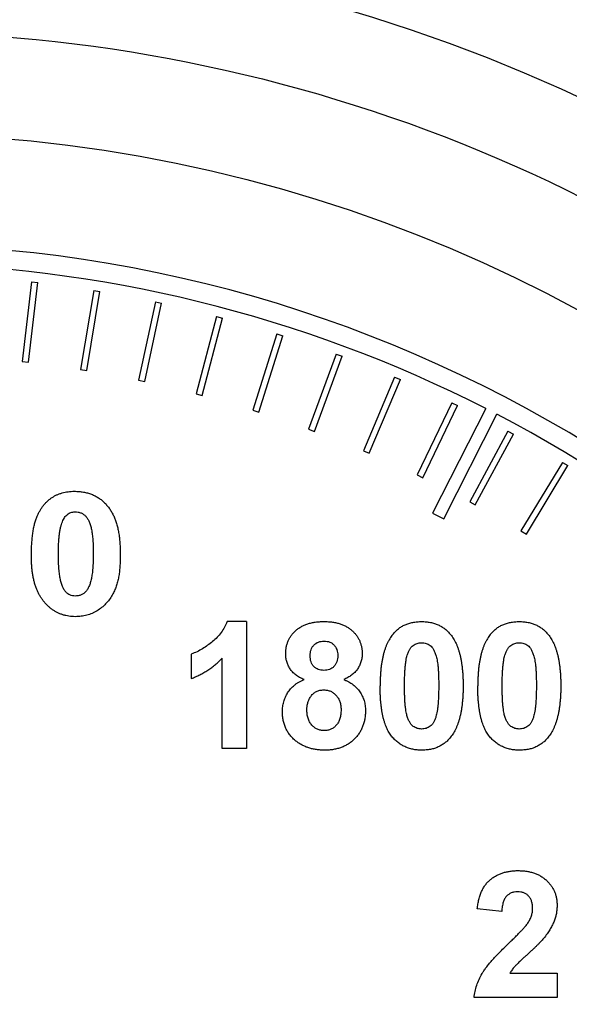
# Model space of a CAD drawing. Header units: inches. Extents: x 5 to 215, y 5 to 165.
# Tile 15 of 74: x 59.666 to 60.099, y 103.04 to 103.815. Entities that reach past the tile are written whole.
import ezdxf

# ---------------------------------------------------------------- set-up
doc = ezdxf.new("R2010")
doc.units = ezdxf.units.IN
doc.header["$LTSCALE"] = 20
doc.header["$MEASUREMENT"] = 0

msp = doc.modelspace()

# ---------------------------------------------------------------- linework, layer by layer
for p, q in [((59.67572, 103.60895), (59.66842, 103.54631)), ((59.67572, 103.60895), (59.68069, 103.60837)), ((59.67339, 103.54573), (59.68069, 103.60837)), ((59.7247, 103.60218), (59.71443, 103.53995)), ((59.71936, 103.53914), (59.72963, 103.60136)), ((59.7247, 103.60218), (59.72963, 103.60136)), ((59.7733, 103.59308), (59.76008, 103.53142)), ((59.7733, 103.59308), (59.77819, 103.59203)), ((59.76497, 103.53037), (59.77819, 103.59203)), ((59.82141, 103.58169), (59.80528, 103.52072)), ((59.81011, 103.51944), (59.82624, 103.58041)), ((59.82141, 103.58169), (59.82624, 103.58041)), ((59.86893, 103.56802), (59.84991, 103.50789)), ((59.85468, 103.50638), (59.87369, 103.56651)), ((59.86893, 103.56802), (59.87369, 103.56651)), ((59.91574, 103.55211), (59.89389, 103.49295)), ((59.89858, 103.49122), (59.92043, 103.55038)), ((59.91574, 103.55211), (59.92043, 103.55038)), ((59.66842, 103.54631), (59.67339, 103.54573)), ((59.71443, 103.53995), (59.71936, 103.53914)), ((59.76008, 103.53142), (59.76497, 103.53037)), ((59.96174, 103.53399), (59.9371, 103.47594)), ((59.94171, 103.47399), (59.96634, 103.53204)), ((59.96174, 103.53399), (59.96634, 103.53204)), ((59.80528, 103.52072), (59.81011, 103.51944)), ((59.84991, 103.50789), (59.85468, 103.50638)), ((60.00683, 103.51371), (59.97946, 103.45689)), ((59.98397, 103.45472), (60.01134, 103.51154)), ((60.03343, 103.50925), (59.99143, 103.42683)), ((60.00683, 103.51371), (60.01134, 103.51154)), ((60.00034, 103.42229), (60.04231, 103.50467)), ((59.89389, 103.49295), (59.89858, 103.49122)), ((60.05091, 103.49131), (60.02087, 103.43585)), ((60.02526, 103.43347), (60.0553, 103.48892)), ((60.05091, 103.49131), (60.0553, 103.48892)), ((59.9371, 103.47594), (59.94171, 103.47399)), ((60.09387, 103.46683), (60.06123, 103.41287)), ((60.0655, 103.41028), (60.09815, 103.46424)), ((60.09387, 103.46683), (60.09815, 103.46424)), ((59.97946, 103.45689), (59.98397, 103.45472)), ((60.02087, 103.43585), (60.02526, 103.43347)), ((59.99143, 103.42683), (60.00034, 103.42229)), ((60.06123, 103.41287), (60.0655, 103.41028)), ((59.84515, 103.34146), (59.82972, 103.34146)), ((59.84515, 103.34146), (59.84515, 103.24146)), ((59.80156, 103.31582), (59.80156, 103.29658)), ((59.82591, 103.24146), (59.82591, 103.31265)), ((59.84515, 103.24146), (59.82591, 103.24146)), ((60.04606, 103.11329), (60.02683, 103.11517)), ((60.05249, 103.06457), (60.08965, 103.06457)), ((60.08965, 103.06457), (60.08965, 103.04534)), ((60.08965, 103.04534), (60.02427, 103.04534))]:
    msp.add_line(p, q)
for radius in [1.3, 1.15]:
    msp.add_circle((59.5578, 102.57579), radius)
for radius, start, end in [(1.06265, 315, 225), (1.04765, 63, 89.45309), (1.04765, 36, 62.45309)]:
    msp.add_arc((59.5578, 102.57579), radius, start, end)
for points, knots in [([(59.5578, 103.80579), (59.88401, 103.80579), (60.19688, 103.67619), (60.65821, 103.21486), (60.7878, 102.90199), (60.7878, 102.24958), (60.65821, 101.93671), (60.19688, 101.47538), (59.88401, 101.34579), (59.5578, 101.34579)], [0, 0, 0, 0, 0.25, 0.25, 0.5, 0.5, 0.75, 0.75, 1, 1, 1, 1]), ([(59.67991, 103.42372), (59.68025, 103.42453), (59.68093, 103.42612), (59.68211, 103.42837), (59.68337, 103.4305), (59.68477, 103.43246), (59.68627, 103.43428), (59.68789, 103.43597), (59.68964, 103.43749), (59.69148, 103.43887), (59.69343, 103.44009), (59.69547, 103.44115), (59.69761, 103.44206), (59.69984, 103.44277), (59.70215, 103.44334), (59.70454, 103.44375), (59.70703, 103.44402), (59.70872, 103.44404), (59.70958, 103.44405)], [0, 0, 0, 0, 0.068258, 0.13462, 0.19867, 0.260989, 0.32234, 0.383072, 0.443206, 0.502759, 0.562815, 0.62236, 0.682477, 0.743378, 0.805122, 0.868026, 0.932896, 1, 1, 1, 1]), ([(59.70958, 103.44405), (59.71077, 103.44402), (59.71312, 103.44395), (59.71656, 103.44354), (59.71983, 103.44275), (59.72294, 103.44173), (59.72587, 103.44043), (59.72859, 103.43885), (59.7311, 103.43703), (59.73337, 103.43494), (59.73544, 103.43264), (59.73735, 103.43018), (59.73903, 103.4275), (59.73998, 103.4256), (59.74046, 103.42464)], [0, 0, 0, 0, 0.092463, 0.181996, 0.268071, 0.352673, 0.4356, 0.516119, 0.595984, 0.675304, 0.754997, 0.835263, 0.916915, 1, 1, 1, 1]), ([(59.67564, 103.3931), (59.67565, 103.39466), (59.67566, 103.39772), (59.67587, 103.40217), (59.67617, 103.40638), (59.67662, 103.41035), (59.67719, 103.41406), (59.67793, 103.41752), (59.67882, 103.42073), (59.67956, 103.42274), (59.67991, 103.42372)], [0, 0, 0, 0, 0.151402, 0.294763, 0.430194, 0.558529, 0.679361, 0.793081, 0.899473, 1, 1, 1, 1]), ([(59.69689, 103.39493), (59.6969, 103.39633), (59.69693, 103.39903), (59.69705, 103.40294), (59.69732, 103.40653), (59.69762, 103.40982), (59.69809, 103.41281), (59.69859, 103.41551), (59.69924, 103.4179), (59.69995, 103.42002), (59.70079, 103.42185), (59.70176, 103.42343), (59.70281, 103.42479), (59.70401, 103.42588), (59.7053, 103.42675), (59.70672, 103.42735), (59.70825, 103.42775), (59.70931, 103.42778), (59.70986, 103.4278)], [0, 0, 0, 0, 0.108151, 0.208808, 0.301586, 0.386518, 0.464338, 0.535065, 0.598633, 0.655579, 0.707113, 0.7543, 0.797975, 0.839625, 0.878825, 0.918253, 0.958144, 1, 1, 1, 1]), ([(59.70986, 103.4278), (59.71072, 103.42777), (59.71238, 103.42769), (59.71472, 103.42703), (59.71679, 103.42596), (59.71854, 103.4244), (59.72003, 103.42241), (59.72127, 103.41997), (59.72227, 103.41707), (59.72305, 103.41372), (59.72367, 103.40989), (59.72407, 103.40554), (59.72436, 103.40066), (59.72438, 103.39724), (59.72439, 103.39544)], [0, 0, 0, 0, 0.065311, 0.125726, 0.182633, 0.240288, 0.301529, 0.369895, 0.446778, 0.533003, 0.630439, 0.740437, 0.863898, 1, 1, 1, 1]), ([(59.74046, 103.42464), (59.74088, 103.42367), (59.74174, 103.42169), (59.74279, 103.41852), (59.74364, 103.41509), (59.7444, 103.4114), (59.74496, 103.40746), (59.74533, 103.40326), (59.7456, 103.3988), (59.74562, 103.39574), (59.74564, 103.39417)], [0, 0, 0, 0, 0.101241, 0.20777, 0.321731, 0.442053, 0.570072, 0.704905, 0.848794, 1, 1, 1, 1]), ([(59.67952, 103.36743), (59.6792, 103.36835), (59.67855, 103.37022), (59.67773, 103.37311), (59.67708, 103.37613), (59.67652, 103.37926), (59.67611, 103.38253), (59.67586, 103.38593), (59.67567, 103.38947), (59.67565, 103.39187), (59.67564, 103.3931)], [0, 0, 0, 0, 0.112195, 0.227348, 0.345393, 0.466973, 0.592957, 0.723618, 0.859264, 1, 1, 1, 1]), ([(59.70997, 103.36155), (59.70927, 103.3616), (59.7079, 103.36168), (59.70591, 103.3623), (59.70414, 103.36337), (59.70254, 103.36486), (59.70116, 103.36684), (59.69998, 103.36929), (59.699, 103.37224), (59.69837, 103.37503), (59.69794, 103.37752), (59.69768, 103.37959), (59.69741, 103.38179), (59.69723, 103.38414), (59.69706, 103.38664), (59.69698, 103.38927), (59.69689, 103.39205), (59.69689, 103.39395), (59.69689, 103.39493)], [0, 0, 0, 0, 0.053313, 0.104731, 0.156073, 0.210086, 0.269778, 0.338272, 0.416798, 0.506366, 0.555665, 0.608659, 0.665036, 0.724719, 0.788285, 0.855243, 0.925652, 1, 1, 1, 1]), ([(59.72439, 103.39544), (59.72438, 103.39446), (59.72437, 103.39256), (59.72432, 103.38977), (59.72419, 103.38713), (59.72407, 103.38465), (59.72387, 103.38232), (59.72364, 103.38014), (59.72337, 103.3781), (59.72297, 103.37564), (59.72234, 103.37287), (59.72136, 103.36989), (59.72013, 103.36735), (59.7187, 103.36521), (59.71693, 103.36356), (59.71488, 103.36237), (59.71252, 103.36168), (59.71084, 103.3616), (59.70997, 103.36155)], [0, 0, 0, 0, 0.071561, 0.139796, 0.204263, 0.264941, 0.321912, 0.375649, 0.425711, 0.472611, 0.557785, 0.633819, 0.702307, 0.763979, 0.821361, 0.877576, 0.936293, 1, 1, 1, 1]), ([(59.74564, 103.39417), (59.74562, 103.39252), (59.74559, 103.38932), (59.74537, 103.38471), (59.74496, 103.38045), (59.7444, 103.37649), (59.74361, 103.37276), (59.74247, 103.36919), (59.74109, 103.36569), (59.73989, 103.36348), (59.73929, 103.36237)], [0, 0, 0, 0, 0.151187, 0.291824, 0.422168, 0.542443, 0.656961, 0.770467, 0.884742, 1, 1, 1, 1]), ([(59.71015, 103.3453), (59.7093, 103.34532), (59.70763, 103.34536), (59.70515, 103.34565), (59.70275, 103.34608), (59.7004, 103.34674), (59.69814, 103.34758), (59.69592, 103.34858), (59.69379, 103.34978), (59.69173, 103.35116), (59.68976, 103.3527), (59.68791, 103.35439), (59.6862, 103.35622), (59.68461, 103.35819), (59.68312, 103.36029), (59.68179, 103.36254), (59.68058, 103.36492), (59.67988, 103.36659), (59.67952, 103.36743)], [0, 0, 0, 0, 0.063121, 0.12463, 0.185343, 0.245259, 0.305738, 0.365447, 0.426051, 0.487951, 0.550165, 0.61198, 0.674454, 0.736893, 0.800966, 0.86537, 0.931768, 1, 1, 1, 1]), ([(59.73929, 103.36237), (59.73853, 103.36112), (59.73702, 103.35863), (59.73418, 103.35532), (59.73097, 103.35237), (59.72796, 103.35029), (59.7254, 103.34883), (59.7234, 103.3479), (59.72135, 103.34709), (59.71922, 103.34645), (59.71705, 103.34591), (59.7148, 103.34557), (59.7125, 103.34535), (59.71094, 103.34532), (59.71015, 103.3453)], [0, 0, 0, 0, 0.1239403, 0.2459118, 0.3675843, 0.4918438, 0.5545099, 0.6166189, 0.678723, 0.7409419, 0.8044166, 0.8680035, 0.9332981, 1, 1, 1, 1]), ([(59.82972, 103.34146), (59.82856, 103.33837), (59.82705, 103.33547), (59.82317, 103.33014), (59.82085, 103.32783), (59.81581, 103.32367), (59.81314, 103.32175), (59.80898, 103.31919), (59.80757, 103.31839), (59.80463, 103.31698), (59.8031, 103.31639), (59.80156, 103.31582)], [0, 0, 0, 0, 0.25, 0.25, 0.5, 0.5, 0.75, 0.75, 0.875, 0.875, 1, 1, 1, 1]), ([(59.87591, 103.31614), (59.87594, 103.31703), (59.87598, 103.31879), (59.87635, 103.32137), (59.87697, 103.32383), (59.87783, 103.32618), (59.87894, 103.3284), (59.8803, 103.3305), (59.88188, 103.33249), (59.88373, 103.33433), (59.88579, 103.33602), (59.88808, 103.33748), (59.89058, 103.33871), (59.89327, 103.33974), (59.89618, 103.3405), (59.89929, 103.34107), (59.9026, 103.34138), (59.90487, 103.34143), (59.90604, 103.34146)], [0, 0, 0, 0, 0.060588, 0.118973, 0.175831, 0.232135, 0.287686, 0.343567, 0.400777, 0.459546, 0.51958, 0.580726, 0.642741, 0.707504, 0.775327, 0.846028, 0.920907, 1, 1, 1, 1]), ([(59.90604, 103.34146), (59.90721, 103.34143), (59.90946, 103.34138), (59.91275, 103.34107), (59.91583, 103.34051), (59.91873, 103.33973), (59.92141, 103.3387), (59.92392, 103.33749), (59.9262, 103.33601), (59.92827, 103.33433), (59.93014, 103.33249), (59.93174, 103.3305), (59.93313, 103.32841), (59.93423, 103.32618), (59.93509, 103.32383), (59.93571, 103.32137), (59.93611, 103.31879), (59.93615, 103.31703), (59.93617, 103.31614)], [0, 0, 0, 0, 0.078715, 0.152764, 0.223531, 0.290545, 0.355368, 0.417847, 0.478669, 0.539111, 0.598255, 0.655802, 0.71198, 0.767583, 0.82394, 0.880851, 0.939356, 1, 1, 1, 1]), ([(59.96017, 103.3313), (59.96087, 103.33211), (59.96224, 103.33372), (59.96461, 103.33579), (59.96717, 103.33755), (59.96996, 103.33897), (59.97292, 103.34011), (59.9761, 103.34087), (59.97946, 103.34137), (59.98178, 103.34143), (59.98297, 103.34146)], [0, 0, 0, 0, 0.123958, 0.2447, 0.363941, 0.484152, 0.605999, 0.731306, 0.862758, 1, 1, 1, 1]), ([(59.98297, 103.34146), (59.98416, 103.34143), (59.98647, 103.34137), (59.98985, 103.34088), (59.99303, 103.34008), (59.99601, 103.33896), (59.99879, 103.3375), (60.00136, 103.3357), (60.00376, 103.33362), (60.00514, 103.332), (60.00584, 103.33118)], [0, 0, 0, 0, 0.137323, 0.267352, 0.392965, 0.51492, 0.6342, 0.754352, 0.875575, 1, 1, 1, 1]), ([(60.03709, 103.3313), (60.03779, 103.33211), (60.03916, 103.33372), (60.04153, 103.33579), (60.0441, 103.33755), (60.04688, 103.33897), (60.04984, 103.34011), (60.05302, 103.34087), (60.05639, 103.34137), (60.05871, 103.34143), (60.05989, 103.34146)], [0, 0, 0, 0, 0.123958, 0.2447, 0.363941, 0.484152, 0.605999, 0.731306, 0.862758, 1, 1, 1, 1]), ([(60.05989, 103.34146), (60.06108, 103.34143), (60.0634, 103.34137), (60.06677, 103.34088), (60.06995, 103.34008), (60.07294, 103.33896), (60.07572, 103.3375), (60.07828, 103.3357), (60.08068, 103.33362), (60.08206, 103.332), (60.08277, 103.33118)], [0, 0, 0, 0, 0.137323, 0.267352, 0.392965, 0.51492, 0.6342, 0.754352, 0.875575, 1, 1, 1, 1]), ([(59.96017, 103.3313), (59.95976, 103.33077), (59.95893, 103.3297), (59.95782, 103.32797), (59.95677, 103.32612), (59.95582, 103.32415), (59.9549, 103.32207), (59.95412, 103.31983), (59.95337, 103.3175), (59.95274, 103.31504), (59.95216, 103.31246), (59.95163, 103.30976), (59.95121, 103.30692), (59.95088, 103.30397), (59.95059, 103.30089), (59.95043, 103.29769), (59.95029, 103.29438), (59.95028, 103.29212), (59.95027, 103.29098)], [0, 0, 0, 0, 0.047398, 0.09604, 0.146129, 0.197851, 0.251561, 0.307484, 0.365646, 0.425427, 0.488096, 0.553258, 0.620826, 0.691436, 0.764257, 0.840213, 0.918471, 1, 1, 1, 1]), ([(60.00584, 103.33118), (60.00624, 103.33066), (60.00706, 103.32959), (60.00817, 103.32787), (60.00923, 103.32604), (60.01015, 103.32407), (60.01104, 103.32198), (60.01186, 103.31977), (60.01258, 103.31742), (60.01325, 103.31497), (60.01379, 103.31237), (60.0143, 103.30965), (60.01472, 103.30681), (60.01505, 103.30384), (60.01534, 103.30076), (60.01551, 103.29754), (60.01564, 103.2942), (60.01565, 103.29193), (60.01566, 103.29078)], [0, 0, 0, 0, 0.046673, 0.095251, 0.144862, 0.19631, 0.249763, 0.305775, 0.363267, 0.423548, 0.486033, 0.551487, 0.619434, 0.689951, 0.763148, 0.839004, 0.918105, 1, 1, 1, 1]), ([(60.03709, 103.3313), (60.03668, 103.33077), (60.03586, 103.3297), (60.03474, 103.32797), (60.0337, 103.32612), (60.03274, 103.32415), (60.03182, 103.32207), (60.03104, 103.31983), (60.03029, 103.3175), (60.02966, 103.31504), (60.02908, 103.31246), (60.02855, 103.30976), (60.02814, 103.30692), (60.02781, 103.30397), (60.02751, 103.30089), (60.02735, 103.29769), (60.02722, 103.29438), (60.0272, 103.29212), (60.0272, 103.29098)], [0, 0, 0, 0, 0.047398, 0.09604, 0.146129, 0.197851, 0.251561, 0.307484, 0.365646, 0.425427, 0.488096, 0.553258, 0.620826, 0.691436, 0.764257, 0.840213, 0.918471, 1, 1, 1, 1]), ([(60.08277, 103.33118), (60.08317, 103.33066), (60.08399, 103.32959), (60.08509, 103.32787), (60.08615, 103.32604), (60.08708, 103.32407), (60.08796, 103.32198), (60.08879, 103.31977), (60.0895, 103.31742), (60.09017, 103.31497), (60.09072, 103.31237), (60.09122, 103.30965), (60.09164, 103.30681), (60.09197, 103.30384), (60.09227, 103.30076), (60.09243, 103.29754), (60.09256, 103.2942), (60.09257, 103.29193), (60.09258, 103.29078)], [0, 0, 0, 0, 0.046673, 0.095251, 0.144862, 0.19631, 0.249763, 0.305775, 0.363267, 0.423548, 0.486033, 0.551487, 0.619434, 0.689951, 0.763148, 0.839004, 0.918105, 1, 1, 1, 1]), ([(59.89515, 103.31463), (59.89518, 103.31546), (59.89523, 103.31704), (59.8958, 103.31929), (59.89676, 103.32128), (59.89808, 103.32298), (59.8997, 103.32438), (59.90163, 103.32537), (59.90382, 103.32597), (59.90536, 103.32604), (59.90616, 103.32607)], [0, 0, 0, 0, 0.13802, 0.265049, 0.385676, 0.504541, 0.623621, 0.742253, 0.86524, 1, 1, 1, 1]), ([(59.90616, 103.32607), (59.90694, 103.32604), (59.90844, 103.32597), (59.91056, 103.32536), (59.91245, 103.3244), (59.91403, 103.323), (59.91535, 103.32132), (59.91627, 103.31933), (59.91686, 103.3171), (59.91691, 103.31552), (59.91694, 103.31469)], [0, 0, 0, 0, 0.132176, 0.253652, 0.371454, 0.489786, 0.610361, 0.732234, 0.859993, 1, 1, 1, 1]), ([(59.97165, 103.31497), (59.97193, 103.31583), (59.97246, 103.31744), (59.97351, 103.3196), (59.97473, 103.32136), (59.97618, 103.32268), (59.97774, 103.32362), (59.9794, 103.3243), (59.98115, 103.32471), (59.98236, 103.32476), (59.98297, 103.32479)], [0, 0, 0, 0, 0.1659673, 0.3130514, 0.441925, 0.5587568, 0.6698776, 0.7776151, 0.887576, 1, 1, 1, 1]), ([(59.98297, 103.32479), (59.98358, 103.32476), (59.98478, 103.32471), (59.98653, 103.3243), (59.98817, 103.32362), (59.98974, 103.32267), (59.99119, 103.32127), (59.99246, 103.31936), (59.99359, 103.31693), (59.99441, 103.31455), (59.99502, 103.31228), (59.99537, 103.31018), (59.99572, 103.30776), (59.99596, 103.30501), (59.9962, 103.30192), (59.99631, 103.2985), (59.99643, 103.29475), (59.99643, 103.29214), (59.99643, 103.29078)], [0, 0, 0, 0, 0.045051, 0.089115, 0.131831, 0.175939, 0.223767, 0.279492, 0.344622, 0.420959, 0.465855, 0.51804, 0.578352, 0.64628, 0.722489, 0.806966, 0.899303, 1, 1, 1, 1]), ([(60.04857, 103.31497), (60.04885, 103.31583), (60.04938, 103.31744), (60.05043, 103.3196), (60.05166, 103.32136), (60.0531, 103.32268), (60.05466, 103.32362), (60.05632, 103.3243), (60.05807, 103.32471), (60.05928, 103.32476), (60.05989, 103.32479)], [0, 0, 0, 0, 0.165967, 0.313051, 0.441925, 0.558757, 0.669878, 0.777615, 0.887576, 1, 1, 1, 1]), ([(60.05989, 103.32479), (60.0605, 103.32476), (60.06171, 103.32471), (60.06345, 103.3243), (60.06509, 103.32362), (60.06666, 103.32267), (60.06811, 103.32127), (60.06938, 103.31936), (60.07051, 103.31693), (60.07133, 103.31455), (60.07194, 103.31228), (60.07229, 103.31018), (60.07265, 103.30776), (60.07288, 103.30501), (60.07312, 103.30192), (60.07324, 103.2985), (60.07335, 103.29475), (60.07335, 103.29214), (60.07335, 103.29078)], [0, 0, 0, 0, 0.045051, 0.089115, 0.131831, 0.175939, 0.223767, 0.279492, 0.344622, 0.420959, 0.465855, 0.51804, 0.578352, 0.64628, 0.722489, 0.806966, 0.899303, 1, 1, 1, 1]), ([(59.89036, 103.29582), (59.88975, 103.29608), (59.88855, 103.29659), (59.88684, 103.29748), (59.88526, 103.29843), (59.88383, 103.29947), (59.88249, 103.30054), (59.88132, 103.30173), (59.88025, 103.30297), (59.87903, 103.30471), (59.87778, 103.30701), (59.87671, 103.30993), (59.87604, 103.31299), (59.87596, 103.31508), (59.87591, 103.31614)], [0, 0, 0, 0, 0.074845, 0.146911, 0.216512, 0.282333, 0.34654, 0.409365, 0.470779, 0.530736, 0.648995, 0.764529, 0.880748, 1, 1, 1, 1]), ([(59.90598, 103.30299), (59.9052, 103.30303), (59.90369, 103.30311), (59.90155, 103.30368), (59.89965, 103.30465), (59.89802, 103.30601), (59.89673, 103.30774), (59.8958, 103.30978), (59.89523, 103.31211), (59.89518, 103.31377), (59.89515, 103.31463)], [0, 0, 0, 0, 0.1308556, 0.250876, 0.3675012, 0.4837852, 0.6023534, 0.7240026, 0.855898, 1, 1, 1, 1]), ([(59.91694, 103.31469), (59.91691, 103.31382), (59.91686, 103.31217), (59.91628, 103.30982), (59.91534, 103.30778), (59.91402, 103.30605), (59.91238, 103.30467), (59.91046, 103.30369), (59.9083, 103.3031), (59.90677, 103.30303), (59.90598, 103.30299)], [0, 0, 0, 0, 0.1441603, 0.2740242, 0.3962616, 0.5146384, 0.6316374, 0.7474166, 0.8689914, 1, 1, 1, 1]), ([(59.93617, 103.31614), (59.93613, 103.31502), (59.93604, 103.31283), (59.93529, 103.30966), (59.9341, 103.30666), (59.9324, 103.3039), (59.93029, 103.30138), (59.92775, 103.29919), (59.92485, 103.29727), (59.92269, 103.29631), (59.92159, 103.29582)], [0, 0, 0, 0, 0.125211, 0.24639, 0.365556, 0.487097, 0.609911, 0.734683, 0.864055, 1, 1, 1, 1]), ([(59.9695, 103.29078), (59.96951, 103.29214), (59.96953, 103.29478), (59.96963, 103.29857), (59.96978, 103.30206), (59.97002, 103.30524), (59.97032, 103.30811), (59.97067, 103.31068), (59.9711, 103.31294), (59.97147, 103.31433), (59.97165, 103.31497)], [0, 0, 0, 0, 0.168587, 0.324063, 0.467301, 0.598424, 0.716663, 0.822958, 0.917627, 1, 1, 1, 1]), ([(60.04643, 103.29078), (60.04644, 103.29214), (60.04645, 103.29478), (60.04656, 103.29857), (60.0467, 103.30206), (60.04695, 103.30524), (60.04724, 103.30811), (60.04759, 103.31068), (60.04802, 103.31294), (60.0484, 103.31433), (60.04857, 103.31497)], [0, 0, 0, 0, 0.168587, 0.324063, 0.467301, 0.598424, 0.716663, 0.822958, 0.917627, 1, 1, 1, 1]), ([(59.80156, 103.29658), (59.80271, 103.29703), (59.80502, 103.29792), (59.80835, 103.29951), (59.81157, 103.30126), (59.81467, 103.30319), (59.81768, 103.30527), (59.82055, 103.30756), (59.82331, 103.31001), (59.82504, 103.31177), (59.82591, 103.31265)], [0, 0, 0, 0, 0.126131, 0.251867, 0.375819, 0.499907, 0.623575, 0.748575, 0.873429, 1, 1, 1, 1]), ([(59.87335, 103.27048), (59.8734, 103.27181), (59.8735, 103.27443), (59.87429, 103.27828), (59.87558, 103.28194), (59.87706, 103.28485), (59.87852, 103.28703), (59.87977, 103.28858), (59.88117, 103.29004), (59.88271, 103.29141), (59.88442, 103.29266), (59.88626, 103.29381), (59.88824, 103.29491), (59.88964, 103.29551), (59.89036, 103.29582)], [0, 0, 0, 0, 0.1222275, 0.2415824, 0.3604211, 0.4802614, 0.5410819, 0.6019772, 0.6642769, 0.7275557, 0.7918663, 0.8588587, 0.9283231, 1, 1, 1, 1]), ([(59.92159, 103.29582), (59.92227, 103.29554), (59.92362, 103.29498), (59.92553, 103.29399), (59.92731, 103.2929), (59.92899, 103.29175), (59.93051, 103.29046), (59.93192, 103.28909), (59.93321, 103.28765), (59.93436, 103.28609), (59.93539, 103.28445), (59.93629, 103.28276), (59.93704, 103.281), (59.93766, 103.27918), (59.93815, 103.2773), (59.93847, 103.27536), (59.93871, 103.27335), (59.93873, 103.27199), (59.93874, 103.2713)], [0, 0, 0, 0, 0.069665, 0.136701, 0.201986, 0.265487, 0.327798, 0.389, 0.449413, 0.510371, 0.570399, 0.630715, 0.690004, 0.750294, 0.810528, 0.872287, 0.935378, 1, 1, 1, 1]), ([(59.98297, 103.24017), (59.98177, 103.24021), (59.97942, 103.24028), (59.976, 103.24081), (59.97274, 103.24167), (59.96967, 103.24289), (59.96678, 103.24448), (59.96405, 103.24638), (59.96155, 103.24868), (59.95959, 103.25083), (59.95815, 103.25276), (59.95714, 103.25437), (59.95616, 103.25609), (59.95532, 103.25797), (59.95449, 103.25997), (59.95375, 103.26212), (59.9531, 103.2644), (59.95249, 103.26681), (59.95198, 103.26936), (59.95151, 103.27204), (59.95114, 103.27487), (59.95081, 103.27783), (59.95058, 103.28092), (59.9504, 103.28415), (59.9503, 103.28752), (59.95028, 103.28981), (59.95027, 103.29098)], [0, 0, 0, 0, 0.052409, 0.102698, 0.151428, 0.199593, 0.247225, 0.295496, 0.34477, 0.395913, 0.422466, 0.450208, 0.479008, 0.508969, 0.540574, 0.57368, 0.608385, 0.644555, 0.682462, 0.722219, 0.763823, 0.807353, 0.852522, 0.899675, 0.948823, 1, 1, 1, 1]), ([(59.98297, 103.25684), (59.98236, 103.25687), (59.98116, 103.25693), (59.97941, 103.25731), (59.97777, 103.25799), (59.9762, 103.25892), (59.97474, 103.2603), (59.9735, 103.26222), (59.97235, 103.26462), (59.97151, 103.267), (59.97095, 103.26928), (59.97054, 103.27137), (59.97025, 103.2738), (59.96995, 103.27655), (59.96978, 103.27964), (59.9696, 103.28305), (59.96954, 103.2868), (59.96952, 103.28941), (59.9695, 103.29078)], [0, 0, 0, 0, 0.045111, 0.088643, 0.131873, 0.175782, 0.223334, 0.278855, 0.344286, 0.420258, 0.465092, 0.517437, 0.577764, 0.646322, 0.722599, 0.806717, 0.899165, 1, 1, 1, 1]), ([(59.99643, 103.29078), (59.99642, 103.28941), (59.9964, 103.28679), (59.9963, 103.283), (59.99615, 103.27952), (59.99591, 103.27635), (59.99561, 103.27349), (59.99526, 103.27093), (59.99483, 103.26868), (59.99446, 103.2673), (59.99428, 103.26666)], [0, 0, 0, 0, 0.168314, 0.324299, 0.468006, 0.598736, 0.717362, 0.823188, 0.917357, 1, 1, 1, 1]), ([(60.01566, 103.29078), (60.01565, 103.28962), (60.01564, 103.28736), (60.01551, 103.28402), (60.01534, 103.28081), (60.01505, 103.27773), (60.01472, 103.27476), (60.01431, 103.27192), (60.01377, 103.26922), (60.01323, 103.26662), (60.01256, 103.26416), (60.01181, 103.26182), (60.01103, 103.25958), (60.01012, 103.25749), (60.00916, 103.25551), (60.00811, 103.25366), (60.007, 103.25193), (60.00617, 103.25086), (60.00576, 103.25033)], [0, 0, 0, 0, 0.081774, 0.160286, 0.236029, 0.309118, 0.37953, 0.447377, 0.512357, 0.574749, 0.634941, 0.692941, 0.748708, 0.802702, 0.854279, 0.904229, 0.952735, 1, 1, 1, 1]), ([(60.05989, 103.24017), (60.05869, 103.24021), (60.05635, 103.24028), (60.05292, 103.24081), (60.04966, 103.24167), (60.04659, 103.24289), (60.0437, 103.24448), (60.04097, 103.24638), (60.03847, 103.24868), (60.03651, 103.25083), (60.03507, 103.25276), (60.03406, 103.25437), (60.03309, 103.25609), (60.03224, 103.25797), (60.03141, 103.25997), (60.03067, 103.26212), (60.03002, 103.2644), (60.02941, 103.26681), (60.0289, 103.26936), (60.02843, 103.27204), (60.02806, 103.27487), (60.02774, 103.27783), (60.02751, 103.28092), (60.02732, 103.28415), (60.02722, 103.28752), (60.02721, 103.28981), (60.0272, 103.29098)], [0, 0, 0, 0, 0.0524091, 0.1026983, 0.151428, 0.1995928, 0.2472248, 0.295496, 0.3447701, 0.3959133, 0.4224655, 0.4502084, 0.4790083, 0.5089694, 0.5405737, 0.5736803, 0.6083847, 0.6445549, 0.6824623, 0.7222195, 0.7638232, 0.8073533, 0.8525223, 0.8996753, 0.9488234, 1, 1, 1, 1]), ([(60.05989, 103.25684), (60.05928, 103.25687), (60.05808, 103.25693), (60.05633, 103.25731), (60.0547, 103.25799), (60.05312, 103.25892), (60.05166, 103.2603), (60.05042, 103.26222), (60.04927, 103.26462), (60.04843, 103.267), (60.04787, 103.26928), (60.04747, 103.27137), (60.04717, 103.2738), (60.04688, 103.27655), (60.0467, 103.27964), (60.04652, 103.28305), (60.04646, 103.2868), (60.04644, 103.28941), (60.04643, 103.29078)], [0, 0, 0, 0, 0.045111, 0.088643, 0.131873, 0.175782, 0.223334, 0.278855, 0.344286, 0.420258, 0.465092, 0.517437, 0.577764, 0.646322, 0.722599, 0.806717, 0.899165, 1, 1, 1, 1]), ([(60.07335, 103.29078), (60.07334, 103.28941), (60.07333, 103.28679), (60.07322, 103.283), (60.07308, 103.27952), (60.07283, 103.27635), (60.07254, 103.27349), (60.07218, 103.27093), (60.07176, 103.26868), (60.07138, 103.2673), (60.07121, 103.26666)], [0, 0, 0, 0, 0.168314, 0.324299, 0.468006, 0.598736, 0.717362, 0.823188, 0.917357, 1, 1, 1, 1]), ([(60.09258, 103.29078), (60.09258, 103.28962), (60.09256, 103.28736), (60.09243, 103.28402), (60.09227, 103.28081), (60.09197, 103.27773), (60.09164, 103.27476), (60.09123, 103.27192), (60.09069, 103.26922), (60.09015, 103.26662), (60.08948, 103.26416), (60.08874, 103.26182), (60.08795, 103.25958), (60.08704, 103.25749), (60.08608, 103.25551), (60.08504, 103.25366), (60.08392, 103.25193), (60.08309, 103.25086), (60.08269, 103.25033)], [0, 0, 0, 0, 0.081774, 0.160286, 0.236029, 0.309118, 0.37953, 0.447377, 0.512357, 0.574749, 0.634941, 0.692941, 0.748708, 0.802702, 0.854279, 0.904229, 0.952735, 1, 1, 1, 1]), ([(59.89258, 103.27231), (59.89262, 103.27323), (59.89268, 103.27508), (59.89337, 103.27777), (59.89439, 103.28038), (59.8956, 103.28241), (59.89676, 103.28392), (59.89777, 103.2849), (59.89887, 103.28575), (59.90009, 103.28645), (59.90142, 103.28696), (59.90285, 103.28734), (59.90439, 103.28756), (59.90545, 103.28759), (59.906, 103.28761)], [0, 0, 0, 0, 0.121406, 0.242291, 0.363191, 0.488695, 0.551185, 0.612613, 0.673335, 0.733847, 0.796091, 0.860582, 0.927963, 1, 1, 1, 1]), ([(59.906, 103.28761), (59.90648, 103.2876), (59.90743, 103.28758), (59.9088, 103.28738), (59.91011, 103.28703), (59.91136, 103.28657), (59.91255, 103.28597), (59.91367, 103.28522), (59.91473, 103.28435), (59.9157, 103.28335), (59.9166, 103.28226), (59.91738, 103.28106), (59.91803, 103.27977), (59.91857, 103.27841), (59.91899, 103.27694), (59.91929, 103.27539), (59.91947, 103.27377), (59.91949, 103.27265), (59.9195, 103.27209)], [0, 0, 0, 0, 0.062537, 0.122184, 0.18049, 0.237878, 0.295318, 0.353566, 0.412123, 0.472877, 0.534547, 0.596649, 0.657971, 0.721464, 0.787385, 0.855463, 0.926189, 1, 1, 1, 1]), ([(59.88401, 103.24733), (59.88315, 103.24804), (59.88147, 103.24945), (59.87932, 103.2519), (59.87746, 103.25451), (59.87595, 103.25732), (59.87478, 103.26034), (59.87395, 103.26355), (59.87343, 103.26695), (59.87338, 103.26929), (59.87335, 103.27048)], [0, 0, 0, 0, 0.126169, 0.249064, 0.368685, 0.489031, 0.610185, 0.73553, 0.864231, 1, 1, 1, 1]), ([(59.90628, 103.25556), (59.9058, 103.25557), (59.90486, 103.25558), (59.90348, 103.25582), (59.90215, 103.25615), (59.90089, 103.25663), (59.89969, 103.25727), (59.89855, 103.25802), (59.89748, 103.25895), (59.89646, 103.25997), (59.89554, 103.26113), (59.89476, 103.26242), (59.89407, 103.26379), (59.89354, 103.2653), (59.89309, 103.26689), (59.8928, 103.2686), (59.89261, 103.27042), (59.89259, 103.27166), (59.89258, 103.27231)], [0, 0, 0, 0, 0.0593777, 0.1161364, 0.1722939, 0.2278435, 0.2827602, 0.339207, 0.3964955, 0.4565102, 0.5175067, 0.5785588, 0.6419406, 0.7068467, 0.7752119, 0.846332, 0.9208597, 1, 1, 1, 1]), ([(59.9195, 103.27209), (59.91949, 103.27144), (59.91948, 103.27018), (59.91928, 103.26835), (59.91903, 103.26662), (59.91858, 103.26503), (59.91808, 103.26354), (59.91741, 103.26218), (59.91665, 103.26092), (59.91576, 103.2598), (59.91481, 103.25879), (59.91376, 103.25794), (59.91267, 103.25721), (59.91152, 103.25659), (59.91029, 103.25614), (59.90901, 103.2558), (59.90767, 103.25559), (59.90675, 103.25557), (59.90628, 103.25556)], [0, 0, 0, 0, 0.081576, 0.158442, 0.231684, 0.300396, 0.366327, 0.429862, 0.490988, 0.550852, 0.609114, 0.665833, 0.720387, 0.774531, 0.829331, 0.884993, 0.941105, 1, 1, 1, 1]), ([(59.93874, 103.2713), (59.93871, 103.27018), (59.93865, 103.26798), (59.93826, 103.26474), (59.93755, 103.26168), (59.93658, 103.25878), (59.93537, 103.25602), (59.93382, 103.25345), (59.93204, 103.25102), (59.92998, 103.24879), (59.9277, 103.24677), (59.92522, 103.24499), (59.92256, 103.24351), (59.91972, 103.24227), (59.91668, 103.24134), (59.91347, 103.24065), (59.91009, 103.24026), (59.90777, 103.2402), (59.90658, 103.24017)], [0, 0, 0, 0, 0.066854, 0.13136, 0.193376, 0.253727, 0.313354, 0.372541, 0.431943, 0.492442, 0.552999, 0.613131, 0.673299, 0.734381, 0.79726, 0.861907, 0.92957, 1, 1, 1, 1]), ([(59.99428, 103.26666), (59.994, 103.2658), (59.99348, 103.26419), (59.99242, 103.26203), (59.9912, 103.26026), (59.98976, 103.25896), (59.9882, 103.258), (59.98655, 103.25734), (59.98479, 103.25692), (59.98358, 103.25687), (59.98297, 103.25684)], [0, 0, 0, 0, 0.165947, 0.313014, 0.441872, 0.55869, 0.668748, 0.777614, 0.886362, 1, 1, 1, 1]), ([(60.07121, 103.26666), (60.07093, 103.2658), (60.0704, 103.26419), (60.06934, 103.26203), (60.06812, 103.26026), (60.06668, 103.25896), (60.06513, 103.258), (60.06347, 103.25734), (60.06171, 103.25692), (60.06051, 103.25687), (60.05989, 103.25684)], [0, 0, 0, 0, 0.165947, 0.313014, 0.441872, 0.55869, 0.668748, 0.777614, 0.886362, 1, 1, 1, 1]), ([(59.90658, 103.24017), (59.90547, 103.2402), (59.90331, 103.24025), (59.90012, 103.24057), (59.89707, 103.24113), (59.89417, 103.24192), (59.8914, 103.2429), (59.88879, 103.24417), (59.88629, 103.24559), (59.88477, 103.24675), (59.88401, 103.24733)], [0, 0, 0, 0, 0.137825, 0.269593, 0.397834, 0.521619, 0.643406, 0.76291, 0.881166, 1, 1, 1, 1]), ([(60.00576, 103.25033), (60.00507, 103.24952), (60.00369, 103.24791), (60.00132, 103.24584), (59.99876, 103.24408), (59.99599, 103.24265), (59.99302, 103.24152), (59.98984, 103.24076), (59.98647, 103.24026), (59.98415, 103.2402), (59.98297, 103.24017)], [0, 0, 0, 0, 0.123954, 0.244691, 0.363928, 0.483447, 0.606014, 0.731315, 0.862763, 1, 1, 1, 1]), ([(60.08269, 103.25033), (60.08199, 103.24952), (60.08062, 103.24791), (60.07824, 103.24584), (60.07569, 103.24408), (60.07291, 103.24265), (60.06994, 103.24152), (60.06676, 103.24076), (60.06339, 103.24026), (60.06107, 103.2402), (60.05989, 103.24017)], [0, 0, 0, 0, 0.123954, 0.244691, 0.363928, 0.483447, 0.606014, 0.731315, 0.862763, 1, 1, 1, 1]), ([(60.02683, 103.11517), (60.02699, 103.11647), (60.02729, 103.11899), (60.02804, 103.12261), (60.02898, 103.12594), (60.03018, 103.12899), (60.03156, 103.13177), (60.03322, 103.13425), (60.03508, 103.13644), (60.03715, 103.13835), (60.03942, 103.13998), (60.0418, 103.14144), (60.04433, 103.14264), (60.047, 103.14363), (60.0498, 103.14441), (60.05274, 103.14493), (60.0558, 103.1453), (60.0579, 103.14533), (60.05897, 103.14534)], [0, 0, 0, 0, 0.079436, 0.154013, 0.224141, 0.289934, 0.352732, 0.412726, 0.470303, 0.527169, 0.583502, 0.639948, 0.696585, 0.753727, 0.812707, 0.872963, 0.935035, 1, 1, 1, 1]), ([(60.05897, 103.14534), (60.06013, 103.14532), (60.06239, 103.14528), (60.0657, 103.14492), (60.0688, 103.14429), (60.07174, 103.14346), (60.07447, 103.14235), (60.07701, 103.14101), (60.07934, 103.13939), (60.08149, 103.13757), (60.0834, 103.13558), (60.08508, 103.13345), (60.08648, 103.13118), (60.08766, 103.12882), (60.08854, 103.12631), (60.08918, 103.12369), (60.0896, 103.12096), (60.08964, 103.11909), (60.08965, 103.11814)], [0, 0, 0, 0, 0.075672, 0.147381, 0.216085, 0.281698, 0.34546, 0.407486, 0.468731, 0.529782, 0.590033, 0.648548, 0.705954, 0.763102, 0.820289, 0.878479, 0.938226, 1, 1, 1, 1]), ([(60.05856, 103.12868), (60.05769, 103.12864), (60.05601, 103.12856), (60.05361, 103.12789), (60.05152, 103.12674), (60.05002, 103.12542), (60.04902, 103.12414), (60.04833, 103.12303), (60.04774, 103.12176), (60.04721, 103.12036), (60.0468, 103.1188), (60.04646, 103.1171), (60.04619, 103.11525), (60.04611, 103.11396), (60.04606, 103.11329)], [0, 0, 0, 0, 0.116899, 0.225824, 0.330086, 0.435451, 0.490307, 0.548244, 0.610767, 0.677675, 0.749189, 0.826859, 0.910112, 1, 1, 1, 1]), ([(60.07042, 103.11556), (60.07039, 103.11655), (60.07032, 103.11844), (60.06975, 103.1211), (60.06873, 103.12339), (60.06734, 103.12532), (60.06558, 103.12682), (60.06351, 103.12794), (60.06112, 103.12855), (60.05944, 103.12863), (60.05856, 103.12868)], [0, 0, 0, 0, 0.14914, 0.282162, 0.404656, 0.52111, 0.634416, 0.748796, 0.868711, 1, 1, 1, 1]), ([(60.06662, 103.104), (60.0672, 103.10496), (60.06831, 103.10681), (60.06954, 103.10973), (60.07027, 103.11265), (60.07037, 103.1146), (60.07042, 103.11556)], [0, 0, 0, 0, 0.272796, 0.526191, 0.766904, 1, 1, 1, 1]), ([(60.08965, 103.11814), (60.08963, 103.11705), (60.08958, 103.11489), (60.08912, 103.11169), (60.08841, 103.10857), (60.08736, 103.10551), (60.08603, 103.10245), (60.08431, 103.09937), (60.08232, 103.09618), (60.08076, 103.09412), (60.07996, 103.09306)], [0, 0, 0, 0, 0.119176, 0.236427, 0.352664, 0.469086, 0.589463, 0.717601, 0.854189, 1, 1, 1, 1]), ([(60.05131, 103.08785), (60.0523, 103.08881), (60.05418, 103.09062), (60.05686, 103.09322), (60.05922, 103.09562), (60.0613, 103.09774), (60.06306, 103.09964), (60.06452, 103.10129), (60.0657, 103.1027), (60.06633, 103.1036), (60.06662, 103.104)], [0, 0, 0, 0, 0.18509, 0.352357, 0.50308, 0.637279, 0.752473, 0.851886, 0.934339, 1, 1, 1, 1]), ([(60.07996, 103.09306), (60.07965, 103.09268), (60.079, 103.09186), (60.07789, 103.0906), (60.07661, 103.08922), (60.07517, 103.08771), (60.07352, 103.0861), (60.07173, 103.08434), (60.06971, 103.08252), (60.06761, 103.08058), (60.06551, 103.0787), (60.06358, 103.07691), (60.06183, 103.07533), (60.06033, 103.07386), (60.05901, 103.07262), (60.0579, 103.07153), (60.05699, 103.07062), (60.05574, 103.0692), (60.05415, 103.06728), (60.05303, 103.06545), (60.05249, 103.06457)], [0, 0, 0, 0, 0.036975, 0.079193, 0.126701, 0.179184, 0.237369, 0.300559, 0.369153, 0.443112, 0.516018, 0.582473, 0.642137, 0.69462, 0.740679, 0.779589, 0.812074, 0.837814, 0.922565, 1, 1, 1, 1]), ([(60.02427, 103.04534), (60.02449, 103.04699), (60.02493, 103.05027), (60.0263, 103.05507), (60.02813, 103.05976), (60.03011, 103.06357), (60.03208, 103.06664), (60.03387, 103.06915), (60.03601, 103.07183), (60.03845, 103.07468), (60.0412, 103.07773), (60.04427, 103.08096), (60.04768, 103.08436), (60.05007, 103.08666), (60.05131, 103.08785)], [0, 0, 0, 0, 0.096357, 0.192661, 0.289455, 0.388479, 0.441921, 0.501521, 0.567883, 0.640892, 0.720371, 0.806637, 0.900016, 1, 1, 1, 1])]:
    msp.add_open_spline(points, degree=3, knots=knots)

doc.saveas('drawing.dxf')
